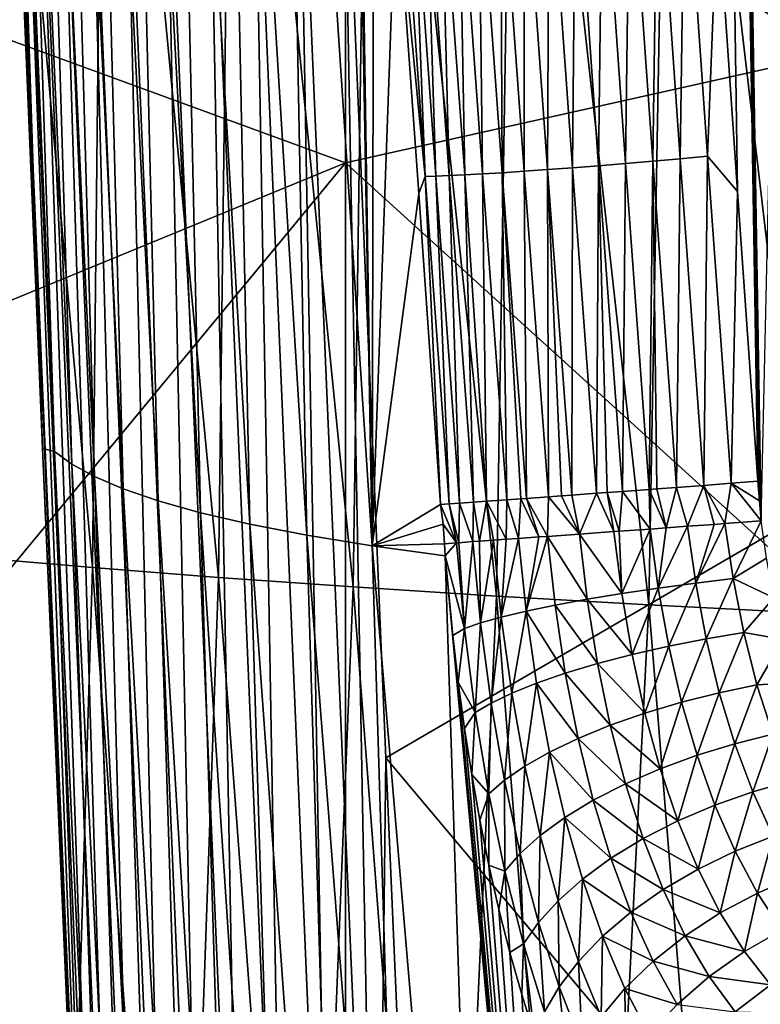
# Model space of a CAD drawing. Header units: metres. Extents: x -104 to 104, y -68 to 90.
# Tile 136 of 256: x -19.43 to -17.19, y -18.68 to -15.7. Entities that reach past the tile are written whole.
import ezdxf

# ---------------------------------------------------------------- set-up
doc = ezdxf.new("R2010")
doc.units = ezdxf.units.M
doc.layers.add('solid_FIT-BATH-153_SW0002', color=7, linetype='CONTINUOUS')

msp = doc.modelspace()

# ---------------------------------------------------------------- linework, layer by layer
at = {"layer": 'solid_FIT-BATH-153_SW0002'}
for points in [[(-17.653412, 11.060234, 0.796502), (-17.189962, -17.153959, 0.796502), (-17.18494, -17.214111, 0.796502)], [(-16.565041, 10.504413, 0.796502), (-17.653412, 11.060234, 0.796502), (-17.18494, -17.214111, 0.796502)], [(-17.653412, 11.060234, 0.796502), (-17.194935, -17.094278, 0.796502), (-17.189962, -17.153959, 0.796502)], [(-17.653412, 11.060234, 0.796502), (-17.256451, -16.218861, 0.796502), (-17.194935, -17.094278, 0.796502)], [(-17.653412, 11.060234, 0.796502), (-17.317179, -15.337701, 0.796502), (-17.256451, -16.218861, 0.796502)], [(-21.487806, -15.016661, 15.435974), (-18.440989, -16.132191, 15.406301), (-18.440989, -11.643194, 15.538368)], [(-18.440989, -11.643194, 15.538368), (-18.440989, -16.132191, 15.406301), (-14.752053, -15.30702, 15.437346)], [(-15.902599, -12.10126, 12.527242), (-15.901218, -16.522291, 12.39633), (-18.449884, -14.824064, 12.44491)], [(-19.496572, -12.856666, 10.309027), (-19.524097, -12.926329, 11.481321), (-19.357027, -16.995487, 11.352756)], [(-19.496572, -12.856666, 10.309027), (-19.357027, -16.995487, 11.352756), (-19.320799, -17.004362, 10.218962)], [(-19.452127, -12.890328, 9.207935), (-19.496572, -12.856666, 10.309027), (-19.320799, -17.004362, 10.218962)], [(-19.452127, -12.890328, 9.207935), (-19.320799, -17.004362, 10.218962), (-19.26881, -17.042706, 9.126818)], [(-19.39242, -12.92329, 8.137583), (-19.452127, -12.890328, 9.207935), (-19.26881, -17.042706, 9.126818)], [(-19.384653, -16.339708, 11.374646), (-19.357027, -16.995487, 11.352756), (-19.524097, -12.926329, 11.481321)], [(-19.524097, -12.926329, 11.481321), (-19.444784, -14.888508, 11.421427), (-19.384653, -16.339708, 11.374646)], [(-19.39242, -12.92329, 8.137583), (-19.26881, -17.042706, 9.126818), (-19.200235, -17.080528, 8.063504)], [(-19.315838, -12.955436, 7.09746), (-19.39242, -12.92329, 8.137583), (-19.200235, -17.080528, 8.063504)], [(-19.315838, -12.955436, 7.09746), (-19.200235, -17.080528, 8.063504), (-19.113415, -17.117714, 7.029099)], [(-19.221022, -12.986655, 6.08799), (-19.315838, -12.955436, 7.09746), (-19.113415, -17.117714, 7.029099)], [(-19.221022, -12.986655, 6.08799), (-19.113415, -17.117714, 7.029099), (-19.007025, -17.154146, 6.025012)], [(-19.106848, -13.016839, 5.110497), (-19.221022, -12.986655, 6.08799), (-19.007025, -17.154146, 6.025012)], [(-19.106848, -13.016839, 5.110497), (-19.007025, -17.154146, 6.025012), (-18.879818, -17.189703, 5.052954)], [(-18.972208, -13.04588, 4.166342), (-19.106848, -13.016839, 5.110497), (-18.879818, -17.189703, 5.052954)], [(-18.972208, -13.04588, 4.166342), (-18.879818, -17.189703, 5.052954), (-18.730543, -17.224266, 4.114632)], [(-18.815994, -13.073672, 3.256885), (-18.972208, -13.04588, 4.166342), (-18.730543, -17.224266, 4.114632)], [(-18.815994, -13.073672, 3.256885), (-18.730543, -17.224266, 4.114632), (-18.557951, -17.257711, 3.211757)], [(-18.637094, -13.100107, 2.383485), (-18.815994, -13.073672, 3.256885), (-18.557951, -17.257711, 3.211757)], [(-18.637094, -13.100107, 2.383485), (-18.360806, -17.289923, 2.34603), (-18.434479, -13.125895, 1.547714)], [(-18.637094, -13.100107, 2.383485), (-18.557951, -17.257711, 3.211757), (-18.360806, -17.289923, 2.34603)], [(-18.360806, -17.289923, 2.34603), (-18.420891, -13.329935, 1.546644), (-18.434479, -13.125895, 1.547714)], [(-18.360806, -17.289923, 2.34603), (-18.354774, -14.307145, 1.541286), (-18.420891, -13.329935, 1.546644)], [(-19.205854, -17.355379, -3.631011), (-19.560316, -17.324808, -3.011765), (-19.530445, -13.755271, -3.721449)], [(-19.205854, -17.355379, -3.631011), (-19.530445, -13.755271, -3.721449), (-19.168047, -13.780803, -4.324433)], [(-18.825342, -17.385048, -4.225991), (-19.205854, -17.355379, -3.631011), (-19.168047, -13.780803, -4.324433)], [(-18.825342, -17.385048, -4.225991), (-19.168047, -13.780803, -4.324433), (-18.780113, -13.805508, -4.903255)], [(-18.41848, -17.413752, -4.796078), (-18.825342, -17.385048, -4.225991), (-18.780113, -13.805508, -4.903255)], [(-18.41848, -17.413752, -4.796078), (-18.780113, -13.805508, -4.903255), (-18.366369, -13.829337, -5.457356)], [(-17.984964, -17.441423, -5.340645), (-18.41848, -17.413752, -4.796078), (-18.366369, -13.829337, -5.457356)], [(-17.984964, -17.441423, -5.340645), (-18.366369, -13.829337, -5.457356), (-17.92654, -13.852244, -5.98618)], [(-17.52449, -17.467999, -5.859066), (-17.984964, -17.441423, -5.340645), (-17.92654, -13.852244, -5.98618)], [(-17.52449, -17.467999, -5.859066), (-17.92654, -13.852244, -5.98618), (-17.46035, -13.874181, -6.489168)], [(-17.036758, -17.493408, -6.350714), (-17.52449, -17.467999, -5.859066), (-17.46035, -13.874181, -6.489168)], [(-17.036758, -17.493408, -6.350714), (-17.46035, -13.874181, -6.489168), (-16.967524, -13.895099, -6.965762)], [(-18.360806, -17.289923, 2.34603), (-18.287737, -15.27214, 1.535557), (-18.354774, -14.307145, 1.541286)], [(-18.485054, -20.347504, 12.225972), (-18.719658, -14.822794, 12.407476), (-18.583048, -14.81831, 12.435916)], [(-18.34799, -20.344234, 12.254735), (-18.583048, -14.81831, 12.435916), (-18.449884, -14.824064, 12.44491)], [(-18.34799, -20.344234, 12.254735), (-18.485054, -20.347504, 12.225972), (-18.583048, -14.81831, 12.435916)], [(-19.441717, -14.826455, 11.55674), (-19.384653, -16.339708, 11.374646), (-19.444784, -14.888508, 11.421427)], [(-19.441717, -14.826455, 11.55674), (-19.357027, -16.995487, 11.352756), (-19.384653, -16.339708, 11.374646)], [(-19.441717, -14.826455, 11.55674), (-19.205877, -20.456232, 11.229293), (-19.357027, -16.995487, 11.352756)], [(-19.205618, -20.352133, 11.367557), (-19.205877, -20.456232, 11.229293), (-19.441717, -14.826455, 11.55674)], [(-19.205618, -20.352133, 11.367557), (-19.441717, -14.826455, 11.55674), (-19.416809, -14.829409, 11.693919)], [(-19.181332, -20.353912, 11.505611), (-19.416809, -14.829409, 11.693919), (-19.370813, -14.831547, 11.831083)], [(-19.181332, -20.353912, 11.505611), (-19.205618, -20.352133, 11.367557), (-19.416809, -14.829409, 11.693919)], [(-19.135897, -20.355112, 11.643815), (-19.370813, -14.831547, 11.831083), (-19.302973, -14.832713, 11.963838)], [(-19.135897, -20.355112, 11.643815), (-19.181332, -20.353912, 11.505611), (-19.370813, -14.831547, 11.831083)], [(-19.068508, -20.355633, 11.777716), (-19.302973, -14.832713, 11.963838), (-19.214869, -14.832826, 12.087174)], [(-19.068508, -20.355633, 11.777716), (-19.135897, -20.355112, 11.643815), (-19.302973, -14.832713, 11.963838)], [(-18.980713, -20.355421, 11.902225), (-19.214869, -14.832826, 12.087174), (-19.108412, -14.831816, 12.196082)], [(-18.980713, -20.355421, 11.902225), (-19.068508, -20.355633, 11.777716), (-19.214869, -14.832826, 12.087174)], [(-18.874393, -20.354445, 12.012243), (-19.108412, -14.831816, 12.196082), (-18.987059, -14.829715, 12.287051)], [(-18.874393, -20.354445, 12.012243), (-18.980713, -20.355421, 11.902225), (-19.108412, -14.831816, 12.196082)], [(-18.752998, -20.35273, 12.104191), (-18.987059, -14.829715, 12.287051), (-18.855806, -14.826659, 12.358073)], [(-18.752998, -20.35273, 12.104191), (-18.874393, -20.354445, 12.012243), (-18.987059, -14.829715, 12.287051)], [(-18.621544, -20.35038, 12.176008), (-18.855806, -14.826659, 12.358073), (-18.719658, -14.822794, 12.407476)], [(-18.621544, -20.35038, 12.176008), (-18.752998, -20.35273, 12.104191), (-18.855806, -14.826659, 12.358073)], [(-18.485054, -20.347504, 12.225972), (-18.621544, -20.35038, 12.176008), (-18.719658, -14.822794, 12.407476)], [(-18.34799, -20.344234, 12.254735), (-18.449884, -14.824064, 12.44491), (-18.319757, -17.930799, 12.346595)], [(-15.901218, -16.522291, 12.39633), (-18.319757, -17.930799, 12.346595), (-18.449884, -14.824064, 12.44491)], [(-21.487806, -15.016661, 15.435974), (-21.398748, -17.347137, 15.361984), (-18.440989, -16.132191, 15.406301)], [(-17.66494, -15.14817, 0.853872), (-17.594925, -16.134266, 0.853495), (-17.58197, -15.140419, 0.828297)], [(-17.594925, -16.134266, 0.853495), (-17.512342, -16.127245, 0.828102), (-17.58197, -15.140419, 0.828297)], [(-17.58197, -15.140419, 0.828297), (-17.512342, -16.127245, 0.828102), (-17.49856, -15.132172, 0.810419)], [(-17.512342, -16.127245, 0.828102), (-17.429298, -16.119892, 0.81034), (-17.49856, -15.132172, 0.810419)], [(-17.49856, -15.132172, 0.810419), (-17.429298, -16.119892, 0.81034), (-17.415617, -15.123539, 0.799925)], [(-17.429298, -16.119892, 0.81034), (-17.34668, -16.112295, 0.799907), (-17.415617, -15.123539, 0.799925)], [(-17.415617, -15.123539, 0.799925), (-17.34668, -16.112295, 0.799907), (-17.317179, -15.337701, 0.796502)], [(-18.098909, -15.179497, 1.158149), (-18.0273, -16.165516, 1.155249), (-18.038748, -15.1764, 1.091947)], [(-18.038748, -15.1764, 1.091947), (-17.967216, -16.161882, 1.089607), (-17.972725, -15.172408, 1.030974)], [(-18.0273, -16.165516, 1.155249), (-17.967216, -16.161882, 1.089607), (-18.038748, -15.1764, 1.091947)], [(-17.972725, -15.172408, 1.030974), (-17.901367, -16.15757, 1.029155), (-17.90144, -15.16753, 0.976152)], [(-17.967216, -16.161882, 1.089607), (-17.901367, -16.15757, 1.029155), (-17.972725, -15.172408, 1.030974)], [(-17.90144, -15.16753, 0.976152), (-17.830339, -16.152601, 0.974796), (-17.825699, -15.161807, 0.928124)], [(-17.901367, -16.15757, 1.029155), (-17.830339, -16.152601, 0.974796), (-17.90144, -15.16753, 0.976152)], [(-17.830339, -16.152601, 0.974796), (-17.754925, -16.147013, 0.927164), (-17.825699, -15.161807, 0.928124)], [(-17.825699, -15.161807, 0.928124), (-17.754925, -16.147013, 0.927164), (-17.746523, -15.155328, 0.887248)], [(-17.754925, -16.147013, 0.927164), (-17.676119, -16.140879, 0.886616), (-17.746523, -15.155328, 0.887248)], [(-17.746523, -15.155328, 0.887248), (-17.676119, -16.140879, 0.886616), (-17.66494, -15.14817, 0.853872)], [(-17.676119, -16.140879, 0.886616), (-17.594925, -16.134266, 0.853495), (-17.66494, -15.14817, 0.853872)], [(-18.287737, -15.27214, 1.535557), (-18.200623, -16.173283, 1.451199), (-18.271448, -15.183127, 1.456424)], [(-18.271448, -15.183127, 1.456424), (-18.200623, -16.173283, 1.451199), (-18.23893, -15.183459, 1.378758)], [(-18.23893, -15.183459, 1.378758), (-18.167744, -16.172316, 1.374096), (-18.199341, -15.183002, 1.302506)], [(-18.200623, -16.173283, 1.451199), (-18.167744, -16.172316, 1.374096), (-18.23893, -15.183459, 1.378758)], [(-18.199341, -15.183002, 1.302506), (-18.127901, -16.170723, 1.298429), (-18.152622, -15.181698, 1.228648)], [(-18.167744, -16.172316, 1.374096), (-18.127901, -16.170723, 1.298429), (-18.199341, -15.183002, 1.302506)], [(-18.152622, -15.181698, 1.228648), (-18.081039, -16.168467, 1.225163), (-18.098909, -15.179497, 1.158149)], [(-18.127901, -16.170723, 1.298429), (-18.081039, -16.168467, 1.225163), (-18.152622, -15.181698, 1.228648)], [(-18.081039, -16.168467, 1.225163), (-18.0273, -16.165516, 1.155249), (-18.098909, -15.179497, 1.158149)], [(-18.360806, -17.289923, 2.34603), (-18.219757, -16.224768, 1.529385), (-18.287737, -15.27214, 1.535557)], [(-18.287737, -15.27214, 1.535557), (-18.219757, -16.224768, 1.529385), (-18.200623, -16.173283, 1.451199)], [(-18.440989, -16.132191, 15.406301), (-14.752053, -19.48464, 15.303215), (-14.752053, -15.30702, 15.437346)], [(-17.34668, -16.112295, 0.799907), (-17.256451, -16.218861, 0.796502), (-17.317179, -15.337701, 0.796502)], [(-17.594925, -16.134266, 0.853495), (-17.523245, -17.119415, 0.853156), (-17.512342, -16.127245, 0.828102)], [(-17.512342, -16.127245, 0.828102), (-17.523245, -17.119415, 0.853156), (-17.500605, -17.117733, 0.845407)], [(-17.512342, -16.127245, 0.828102), (-17.440733, -17.113253, 0.827857), (-17.429298, -16.119892, 0.81034)], [(-17.512342, -16.127245, 0.828102), (-17.500605, -17.117733, 0.845407), (-17.440733, -17.113253, 0.827857)], [(-17.429298, -16.119892, 0.81034), (-17.440733, -17.113253, 0.827857), (-17.358164, -17.106989, 0.81025)], [(-17.429298, -16.119892, 0.81034), (-17.358164, -17.106989, 0.81025), (-17.34668, -16.112295, 0.799907)], [(-17.34668, -16.112295, 0.799907), (-17.358164, -17.106989, 0.81025), (-17.275816, -17.100636, 0.799882)], [(-17.34668, -16.112295, 0.799907), (-17.275816, -17.100636, 0.799882), (-17.256451, -16.218861, 0.796502)], [(-21.398748, -17.347137, 15.361984), (-21.309797, -19.602661, 15.285556), (-18.440989, -16.132191, 15.406301)], [(-21.309797, -19.602661, 15.285556), (-18.440989, -20.485737, 15.260848), (-18.440989, -16.132191, 15.406301)], [(-18.440989, -16.132191, 15.406301), (-18.440989, -20.485737, 15.260848), (-14.752053, -19.48464, 15.303215)], [(-17.967216, -16.161882, 1.089607), (-17.893808, -17.146229, 1.087144), (-17.901367, -16.15757, 1.029155)], [(-17.901367, -16.15757, 1.029155), (-17.828169, -17.141556, 1.027255), (-17.830339, -16.152601, 0.974796)], [(-17.901367, -16.15757, 1.029155), (-17.893808, -17.146229, 1.087144), (-17.828169, -17.141556, 1.027255)], [(-17.830339, -16.152601, 0.974796), (-17.757395, -17.136488, 0.973367), (-17.754925, -16.147013, 0.927164)], [(-17.830339, -16.152601, 0.974796), (-17.828169, -17.141556, 1.027255), (-17.788326, -17.138708, 0.995683)], [(-17.830339, -16.152601, 0.974796), (-17.788326, -17.138708, 0.995683), (-17.757395, -17.136488, 0.973367)], [(-17.754925, -16.147013, 0.927164), (-17.757395, -17.136488, 0.973367), (-17.682373, -17.131073, 0.926186)], [(-17.754925, -16.147013, 0.927164), (-17.682373, -17.131073, 0.926186), (-17.676119, -16.140879, 0.886616)], [(-17.676119, -16.140879, 0.886616), (-17.682373, -17.131073, 0.926186), (-17.650282, -17.128742, 0.908685)], [(-17.676119, -16.140879, 0.886616), (-17.604216, -17.12538, 0.886101), (-17.594925, -16.134266, 0.853495)], [(-17.676119, -16.140879, 0.886616), (-17.650282, -17.128742, 0.908685), (-17.604216, -17.12538, 0.886101)], [(-17.594925, -16.134266, 0.853495), (-17.604216, -17.12538, 0.886101), (-17.523245, -17.119415, 0.853156)], [(-18.219757, -16.224768, 1.529385), (-18.153954, -17.165112, 1.521783), (-18.200623, -16.173283, 1.451199)], [(-18.200623, -16.173283, 1.451199), (-18.127823, -17.163067, 1.44569), (-18.167744, -16.172316, 1.374096)], [(-18.200623, -16.173283, 1.451199), (-18.153954, -17.165112, 1.521783), (-18.127823, -17.163067, 1.44569)], [(-18.167744, -16.172316, 1.374096), (-18.096998, -17.160761, 1.374176), (-18.127901, -16.170723, 1.298429)], [(-18.167744, -16.172316, 1.374096), (-18.127823, -17.163067, 1.44569), (-18.096998, -17.160761, 1.374176)], [(-18.127901, -16.170723, 1.298429), (-18.054543, -17.157669, 1.294159), (-18.081039, -16.168467, 1.225163)], [(-18.127901, -16.170723, 1.298429), (-18.096998, -17.160761, 1.374176), (-18.054543, -17.157669, 1.294159)], [(-18.081039, -16.168467, 1.225163), (-18.015421, -17.154867, 1.232762), (-18.0273, -16.165516, 1.155249)], [(-18.081039, -16.168467, 1.225163), (-18.054543, -17.157669, 1.294159), (-18.015421, -17.154867, 1.232762)], [(-18.0273, -16.165516, 1.155249), (-17.953558, -17.150469, 1.151913), (-17.967216, -16.161882, 1.089607)], [(-18.0273, -16.165516, 1.155249), (-18.015421, -17.154867, 1.232762), (-17.953558, -17.150469, 1.151913)], [(-17.967216, -16.161882, 1.089607), (-17.953558, -17.150469, 1.151913), (-17.910992, -17.147449, 1.104658)], [(-17.967216, -16.161882, 1.089607), (-17.910992, -17.147449, 1.104658), (-17.893808, -17.146229, 1.087144)], [(-17.275816, -17.100636, 0.799882), (-17.194935, -17.094278, 0.796502), (-17.256451, -16.218861, 0.796502)], [(-18.360806, -17.289923, 2.34603), (-18.153954, -17.165112, 1.521783), (-18.219757, -16.224768, 1.529385)], [(-15.901218, -16.522291, 12.39633), (-15.899659, -20.810123, 12.252471), (-18.319757, -17.930799, 12.346595)], [(-19.173225, -21.174778, 11.202027), (-19.320799, -17.004362, 10.218962), (-19.357027, -16.995487, 11.352756)], [(-19.205877, -20.456232, 11.229293), (-19.173225, -21.174778, 11.202027), (-19.357027, -16.995487, 11.352756)], [(-19.1287, -21.129728, 10.039093), (-19.26881, -17.042706, 9.126818), (-19.320799, -17.004362, 10.218962)], [(-19.173225, -21.174778, 11.202027), (-19.1287, -21.129728, 10.039093), (-19.320799, -17.004362, 10.218962)], [(-19.064867, -21.169905, 8.942404), (-19.200235, -17.080528, 8.063504), (-19.26881, -17.042706, 9.126818)], [(-19.1287, -21.129728, 10.039093), (-19.064867, -21.169905, 8.942404), (-19.26881, -17.042706, 9.126818)], [(-18.982313, -21.209673, 7.873005), (-19.113415, -17.117714, 7.029099), (-19.200235, -17.080528, 8.063504)], [(-19.064867, -21.169905, 8.942404), (-18.982313, -21.209673, 7.873005), (-19.200235, -17.080528, 8.063504)], [(-17.358164, -17.106989, 0.81025), (-17.440733, -17.113253, 0.827857), (-17.407024, -17.230677, 0.821758)], [(-17.358164, -17.106989, 0.81025), (-17.407024, -17.230677, 0.821758), (-17.327394, -17.224802, 0.80687)], [(-17.275816, -17.100636, 0.799882), (-17.358164, -17.106989, 0.81025), (-17.294409, -17.222349, 0.802631)], [(-17.358164, -17.106989, 0.81025), (-17.327394, -17.224802, 0.80687), (-17.294409, -17.222349, 0.802631)], [(-17.275816, -17.100636, 0.799882), (-17.294409, -17.222349, 0.802631), (-17.18494, -17.214111, 0.796502)], [(-17.275816, -17.100636, 0.799882), (-17.189962, -17.153959, 0.796502), (-17.194935, -17.094278, 0.796502)], [(-17.275816, -17.100636, 0.799882), (-17.18494, -17.214111, 0.796502), (-17.189962, -17.153959, 0.796502)], [(-18.879385, -21.248913, 6.832356), (-19.007025, -17.154146, 6.025012), (-19.113415, -17.117714, 7.029099)], [(-18.982313, -21.209673, 7.873005), (-18.879385, -21.248913, 6.832356), (-19.113415, -17.117714, 7.029099)], [(-17.828169, -17.141556, 1.027255), (-17.893808, -17.146229, 1.087144), (-17.831081, -17.261126, 1.03565)], [(-17.828169, -17.141556, 1.027255), (-17.831081, -17.261126, 1.03565), (-17.734428, -17.254272, 0.96258)], [(-17.788326, -17.138708, 0.995683), (-17.828169, -17.141556, 1.027255), (-17.734428, -17.254272, 0.96258)], [(-17.757395, -17.136488, 0.973367), (-17.788326, -17.138708, 0.995683), (-17.734428, -17.254272, 0.96258)], [(-17.682373, -17.131073, 0.926186), (-17.757395, -17.136488, 0.973367), (-17.734428, -17.254272, 0.96258)], [(-17.682373, -17.131073, 0.926186), (-17.734428, -17.254272, 0.96258), (-17.630072, -17.246826, 0.902008)], [(-17.650282, -17.128742, 0.908685), (-17.682373, -17.131073, 0.926186), (-17.630072, -17.246826, 0.902008)], [(-17.604216, -17.12538, 0.886101), (-17.650282, -17.128742, 0.908685), (-17.614058, -17.245678, 0.894148)], [(-17.650282, -17.128742, 0.908685), (-17.630072, -17.246826, 0.902008), (-17.614058, -17.245678, 0.894148)], [(-17.604216, -17.12538, 0.886101), (-17.614058, -17.245678, 0.894148), (-17.520344, -17.23893, 0.854951)], [(-17.523245, -17.119415, 0.853156), (-17.604216, -17.12538, 0.886101), (-17.520344, -17.23893, 0.854951)], [(-17.500605, -17.117733, 0.845407), (-17.523245, -17.119415, 0.853156), (-17.472488, -17.235458, 0.839129)], [(-17.523245, -17.119415, 0.853156), (-17.520344, -17.23893, 0.854951), (-17.472488, -17.235458, 0.839129)], [(-17.440733, -17.113253, 0.827857), (-17.500605, -17.117733, 0.845407), (-17.472488, -17.235458, 0.839129)], [(-17.440733, -17.113253, 0.827857), (-17.472488, -17.235458, 0.839129), (-17.407024, -17.230677, 0.821758)], [(-18.754601, -21.287493, 5.822635), (-18.879818, -17.189703, 5.052954), (-19.007025, -17.154146, 6.025012)], [(-18.879385, -21.248913, 6.832356), (-18.754601, -21.287493, 5.822635), (-19.007025, -17.154146, 6.025012)], [(-18.360806, -17.289923, 2.34603), (-18.146301, -17.224247, 1.521918), (-18.153954, -17.165112, 1.521783)], [(-18.127823, -17.163067, 1.44569), (-18.153954, -17.165112, 1.521783), (-18.105862, -17.280809, 1.416068)], [(-18.153954, -17.165112, 1.521783), (-18.146301, -17.224247, 1.521918), (-18.105862, -17.280809, 1.416068)], [(-18.096998, -17.160761, 1.374176), (-18.127823, -17.163067, 1.44569), (-18.098459, -17.280252, 1.398506)], [(-18.127823, -17.163067, 1.44569), (-18.105862, -17.280809, 1.416068), (-18.098459, -17.280252, 1.398506)], [(-18.096998, -17.160761, 1.374176), (-18.098459, -17.280252, 1.398506), (-18.056202, -17.277145, 1.312307)], [(-18.054543, -17.157669, 1.294159), (-18.096998, -17.160761, 1.374176), (-18.056202, -17.277145, 1.312307)], [(-18.054543, -17.157669, 1.294159), (-18.056202, -17.277145, 1.312307), (-18.036016, -17.275684, 1.277329)], [(-18.015421, -17.154867, 1.232762), (-18.054543, -17.157669, 1.294159), (-18.036016, -17.275684, 1.277329)], [(-18.015421, -17.154867, 1.232762), (-18.036016, -17.275684, 1.277329), (-17.993416, -17.272629, 1.212668)], [(-17.953558, -17.150469, 1.151913), (-18.015421, -17.154867, 1.232762), (-17.956095, -17.26997, 1.165843)], [(-18.015421, -17.154867, 1.232762), (-17.993416, -17.272629, 1.212668), (-17.956095, -17.26997, 1.165843)], [(-17.953558, -17.150469, 1.151913), (-17.956095, -17.26997, 1.165843), (-17.918154, -17.267284, 1.119877)], [(-17.910992, -17.147449, 1.104658), (-17.953558, -17.150469, 1.151913), (-17.918154, -17.267284, 1.119877)], [(-17.910992, -17.147449, 1.104658), (-17.918154, -17.267284, 1.119877), (-17.856552, -17.262928, 1.058226)], [(-17.893808, -17.146229, 1.087144), (-17.910992, -17.147449, 1.104658), (-17.856552, -17.262928, 1.058226)], [(-17.893808, -17.146229, 1.087144), (-17.856552, -17.262928, 1.058226), (-17.831081, -17.261126, 1.03565)], [(-18.606478, -21.325279, 4.846029), (-18.730543, -17.224266, 4.114632), (-18.879818, -17.189703, 5.052954)], [(-18.754601, -21.287493, 5.822635), (-18.606478, -21.325279, 4.846029), (-18.879818, -17.189703, 5.052954)], [(-18.433535, -21.362143, 3.904726), (-18.557951, -17.257711, 3.211757), (-18.730543, -17.224266, 4.114632)], [(-18.606478, -21.325279, 4.846029), (-18.433535, -21.362143, 3.904726), (-18.730543, -17.224266, 4.114632)], [(-18.360806, -17.289923, 2.34603), (-18.142288, -17.283649, 1.520992), (-18.146301, -17.224247, 1.521918)], [(-18.146301, -17.224247, 1.521918), (-18.142288, -17.283649, 1.520992), (-18.105862, -17.280809, 1.416068)], [(-17.495687, -17.417471, 0.842253), (-17.407024, -17.230677, 0.821758), (-17.472488, -17.235458, 0.839129)], [(-17.382675, -17.402229, 0.810461), (-17.407024, -17.230677, 0.821758), (-17.495687, -17.417471, 0.842253)], [(-17.382675, -17.402229, 0.810461), (-17.327394, -17.224802, 0.80687), (-17.407024, -17.230677, 0.821758)], [(-17.382675, -17.402229, 0.810461), (-17.294409, -17.222349, 0.802631), (-17.327394, -17.224802, 0.80687)], [(-17.269402, -17.388411, 0.792526), (-17.294409, -17.222349, 0.802631), (-17.382675, -17.402229, 0.810461)], [(-17.269402, -17.388411, 0.792526), (-17.18494, -17.214111, 0.796502), (-17.294409, -17.222349, 0.802631)], [(-17.168554, -17.326817, 0.792262), (-17.18494, -17.214111, 0.796502), (-17.269402, -17.388411, 0.792526)], [(-18.234291, -21.397947, 3.000912), (-18.360806, -17.289923, 2.34603), (-18.557951, -17.257711, 3.211757)], [(-18.433535, -21.362143, 3.904726), (-18.234291, -21.397947, 3.000912), (-18.557951, -17.257711, 3.211757)], [(-17.710934, -17.451328, 0.948051), (-17.734428, -17.254272, 0.96258), (-17.831081, -17.261126, 1.03565)], [(-17.605997, -17.433939, 0.888276), (-17.630072, -17.246826, 0.902008), (-17.734428, -17.254272, 0.96258)], [(-17.605997, -17.433939, 0.888276), (-17.734428, -17.254272, 0.96258), (-17.710934, -17.451328, 0.948051)], [(-17.605997, -17.433939, 0.888276), (-17.614058, -17.245678, 0.894148), (-17.630072, -17.246826, 0.902008)], [(-17.605997, -17.433939, 0.888276), (-17.520344, -17.23893, 0.854951), (-17.614058, -17.245678, 0.894148)], [(-17.495687, -17.417471, 0.842253), (-17.520344, -17.23893, 0.854951), (-17.605997, -17.433939, 0.888276)], [(-17.495687, -17.417471, 0.842253), (-17.472488, -17.235458, 0.839129), (-17.520344, -17.23893, 0.854951)], [(-18.360806, -17.289923, 2.34603), (-18.139502, -17.320393, 1.520499), (-18.142288, -17.283649, 1.520992)], [(-18.007784, -21.432602, 2.136478), (-18.139502, -17.320393, 1.520499), (-18.360806, -17.289923, 2.34603)], [(-18.234291, -21.397947, 3.000912), (-18.007784, -21.432602, 2.136478), (-18.360806, -17.289923, 2.34603)], [(-18.139502, -17.320393, 1.520499), (-18.105862, -17.280809, 1.416068), (-18.142288, -17.283649, 1.520992)], [(-18.081879, -17.539143, 1.399101), (-18.105862, -17.280809, 1.416068), (-18.139502, -17.320393, 1.520499)], [(-18.081879, -17.539143, 1.399101), (-18.098459, -17.280252, 1.398506), (-18.105862, -17.280809, 1.416068)], [(-18.081879, -17.539143, 1.399101), (-18.056202, -17.277145, 1.312307), (-18.098459, -17.280252, 1.398506)], [(-18.03277, -17.522663, 1.295807), (-18.056202, -17.277145, 1.312307), (-18.081879, -17.539143, 1.399101)], [(-18.03277, -17.522663, 1.295807), (-18.036016, -17.275684, 1.277329), (-18.056202, -17.277145, 1.312307)], [(-18.03277, -17.522663, 1.295807), (-17.993416, -17.272629, 1.212668), (-18.036016, -17.275684, 1.277329)], [(-17.970388, -17.50532, 1.196655), (-17.993416, -17.272629, 1.212668), (-18.03277, -17.522663, 1.295807)], [(-17.970388, -17.50532, 1.196655), (-17.956095, -17.26997, 1.165843), (-17.993416, -17.272629, 1.212668)], [(-17.970388, -17.50532, 1.196655), (-17.918154, -17.267284, 1.119877), (-17.956095, -17.26997, 1.165843)], [(-17.895061, -17.487398, 1.104085), (-17.918154, -17.267284, 1.119877), (-17.970388, -17.50532, 1.196655)], [(-17.895061, -17.487398, 1.104085), (-17.856552, -17.262928, 1.058226), (-17.918154, -17.267284, 1.119877)], [(-17.895061, -17.487398, 1.104085), (-17.831081, -17.261126, 1.03565), (-17.856552, -17.262928, 1.058226)], [(-17.808002, -17.469275, 1.020521), (-17.831081, -17.261126, 1.03565), (-17.895061, -17.487398, 1.104085)], [(-17.710934, -17.451328, 0.948051), (-17.831081, -17.261126, 1.03565), (-17.808002, -17.469275, 1.020521)], [(-18.007784, -21.432602, 2.136478), (-17.754038, -21.466087, 1.312738), (-18.139502, -17.320393, 1.520499)], [(-18.117041, -17.561218, 1.503185), (-18.139502, -17.320393, 1.520499), (-17.754038, -21.466087, 1.312738)], [(-18.081879, -17.539143, 1.399101), (-18.139502, -17.320393, 1.520499), (-18.117041, -17.561218, 1.503185)], [(-19.310501, -20.862366, -2.792498), (-19.646652, -20.828972, -2.158366), (-19.560316, -17.324808, -3.011765)], [(-19.310501, -20.862366, -2.792498), (-19.560316, -17.324808, -3.011765), (-19.205854, -17.355379, -3.631011)], [(-17.146593, -17.446564, 0.778381), (-17.168554, -17.326817, 0.792262), (-17.269402, -17.388411, 0.792526)], [(-18.948601, -20.894882, -3.40311), (-19.310501, -20.862366, -2.792498), (-19.205854, -17.355379, -3.631011)], [(-18.948601, -20.894882, -3.40311), (-19.205854, -17.355379, -3.631011), (-18.825342, -17.385048, -4.225991)], [(-18.560604, -20.926445, -3.989508), (-18.948601, -20.894882, -3.40311), (-18.825342, -17.385048, -4.225991)], [(-18.560604, -20.926445, -3.989508), (-18.825342, -17.385048, -4.225991), (-18.41848, -17.413752, -4.796078)], [(-17.382675, -17.402229, 0.810461), (-17.495687, -17.417471, 0.842253), (-17.464323, -17.593287, 0.809932)], [(-17.351015, -17.571125, 0.780296), (-17.382675, -17.402229, 0.810461), (-17.464323, -17.593287, 0.809932)], [(-17.269402, -17.388411, 0.792526), (-17.382675, -17.402229, 0.810461), (-17.351015, -17.571125, 0.780296)], [(-17.237425, -17.552002, 0.764437), (-17.269402, -17.388411, 0.792526), (-17.351015, -17.571125, 0.780296)], [(-17.146593, -17.446564, 0.778381), (-17.269402, -17.388411, 0.792526), (-17.237425, -17.552002, 0.764437)], [(-18.146191, -20.956978, -4.551006), (-18.560604, -20.926445, -3.989508), (-18.41848, -17.413752, -4.796078)], [(-18.146191, -20.956978, -4.551006), (-18.41848, -17.413752, -4.796078), (-17.984964, -17.441423, -5.340645)], [(-17.574871, -17.618235, 0.853771), (-17.605997, -17.433939, 0.888276), (-17.710934, -17.451328, 0.948051)], [(-17.495687, -17.417471, 0.842253), (-17.605997, -17.433939, 0.888276), (-17.574871, -17.618235, 0.853771)], [(-17.464323, -17.593287, 0.809932), (-17.495687, -17.417471, 0.842253), (-17.574871, -17.618235, 0.853771)], [(-17.70504, -20.986406, -5.086919), (-18.146191, -20.956978, -4.551006), (-17.984964, -17.441423, -5.340645)], [(-17.70504, -20.986406, -5.086919), (-17.984964, -17.441423, -5.340645), (-17.52449, -17.467999, -5.859066)], [(-17.679943, -17.645493, 0.911388), (-17.710934, -17.451328, 0.948051), (-17.808002, -17.469275, 1.020521)], [(-17.574871, -17.618235, 0.853771), (-17.710934, -17.451328, 0.948051), (-17.679943, -17.645493, 0.911388)], [(-17.236834, -21.014652, -5.596563), (-17.70504, -20.986406, -5.086919), (-17.52449, -17.467999, -5.859066)], [(-17.236834, -21.014652, -5.596563), (-17.52449, -17.467999, -5.859066), (-17.036758, -17.493408, -6.350714)], [(-17.118792, -17.572454, 0.75307), (-17.146593, -17.446564, 0.778381), (-17.237425, -17.552002, 0.764437)], [(-17.895061, -17.487398, 1.104085), (-17.970388, -17.50532, 1.196655), (-17.938875, -17.734882, 1.154043)], [(-17.863897, -17.704498, 1.063342), (-17.895061, -17.487398, 1.104085), (-17.938875, -17.734882, 1.154043)], [(-17.777008, -17.674467, 0.981767), (-17.808002, -17.469275, 1.020521), (-17.895061, -17.487398, 1.104085)], [(-17.777008, -17.674467, 0.981767), (-17.895061, -17.487398, 1.104085), (-17.863897, -17.704498, 1.063342)], [(-17.679943, -17.645493, 0.911388), (-17.808002, -17.469275, 1.020521), (-17.777008, -17.674467, 0.981767)], [(-16.741249, -21.041637, -6.079252), (-17.236834, -21.014652, -5.596563), (-17.036758, -17.493408, -6.350714)], [(-18.03277, -17.522663, 1.295807), (-18.081879, -17.539143, 1.399101), (-18.049162, -17.793982, 1.353147)], [(-18.000732, -17.764906, 1.251457), (-18.03277, -17.522663, 1.295807), (-18.049162, -17.793982, 1.353147)], [(-17.970388, -17.50532, 1.196655), (-18.03277, -17.522663, 1.295807), (-18.000732, -17.764906, 1.251457)], [(-17.938875, -17.734882, 1.154043), (-17.970388, -17.50532, 1.196655), (-18.000732, -17.764906, 1.251457)], [(-18.081879, -17.539143, 1.399101), (-18.117041, -17.561218, 1.503185), (-18.10047, -17.70159, 1.481755)], [(-18.049162, -17.793982, 1.353147), (-18.081879, -17.539143, 1.399101), (-18.10047, -17.70159, 1.481755)], [(-17.237425, -17.552002, 0.764437), (-17.351015, -17.571125, 0.780296), (-17.311499, -17.733725, 0.731935)], [(-17.197525, -17.70969, 0.71902), (-17.237425, -17.552002, 0.764437), (-17.311499, -17.733725, 0.731935)], [(-17.118792, -17.572454, 0.75307), (-17.237425, -17.552002, 0.764437), (-17.197525, -17.70969, 0.71902)], [(-18.10047, -17.70159, 1.481755), (-18.117041, -17.561218, 1.503185), (-17.754038, -21.466087, 1.312738)], [(-17.351015, -17.571125, 0.780296), (-17.464323, -17.593287, 0.809932), (-17.425169, -17.762403, 0.758431)], [(-17.311499, -17.733725, 0.731935), (-17.351015, -17.571125, 0.780296), (-17.425169, -17.762403, 0.758431)], [(-17.0835, -17.703829, 0.714309), (-17.118792, -17.572454, 0.75307), (-17.197525, -17.70969, 0.71902)], [(-17.464323, -17.593287, 0.809932), (-17.574871, -17.618235, 0.853771), (-17.536013, -17.795429, 0.799001)], [(-17.425169, -17.762403, 0.758431), (-17.464323, -17.593287, 0.809932), (-17.536013, -17.795429, 0.799001)], [(-17.641253, -17.832169, 0.853288), (-17.679943, -17.645493, 0.911388), (-17.777008, -17.674467, 0.981767)], [(-17.536013, -17.795429, 0.799001), (-17.574871, -17.618235, 0.853771), (-17.679943, -17.645493, 0.911388)], [(-17.536013, -17.795429, 0.799001), (-17.679943, -17.645493, 0.911388), (-17.641253, -17.832169, 0.853288)], [(-17.738314, -17.871807, 0.920345), (-17.777008, -17.674467, 0.981767), (-17.863897, -17.704498, 1.063342)], [(-17.641253, -17.832169, 0.853288), (-17.777008, -17.674467, 0.981767), (-17.738314, -17.871807, 0.920345)], [(-18.081312, -17.841753, 1.451634), (-18.10047, -17.70159, 1.481755), (-17.754038, -21.466087, 1.312738)], [(-18.049162, -17.793982, 1.353147), (-18.10047, -17.70159, 1.481755), (-18.081312, -17.841753, 1.451634)], [(-17.863897, -17.704498, 1.063342), (-17.938875, -17.734882, 1.154043), (-17.899534, -17.955944, 1.086197)], [(-17.824991, -17.913406, 0.998657), (-17.863897, -17.704498, 1.063342), (-17.899534, -17.955944, 1.086197)], [(-17.738314, -17.871807, 0.920345), (-17.863897, -17.704498, 1.063342), (-17.824991, -17.913406, 0.998657)], [(-17.0835, -17.703829, 0.714309), (-17.197525, -17.70969, 0.71902), (-17.15007, -17.859468, 0.657721)], [(-17.938875, -17.734882, 1.154043), (-18.000732, -17.764906, 1.251457), (-17.960732, -17.998371, 1.180583)], [(-17.899534, -17.955944, 1.086197), (-17.938875, -17.734882, 1.154043), (-17.960732, -17.998371, 1.180583)], [(-17.311499, -17.733725, 0.731935), (-17.425169, -17.762403, 0.758431), (-17.378563, -17.922781, 0.689388)], [(-17.264471, -17.88805, 0.666912), (-17.311499, -17.733725, 0.731935), (-17.378563, -17.922781, 0.689388)], [(-17.197525, -17.70969, 0.71902), (-17.311499, -17.733725, 0.731935), (-17.264471, -17.88805, 0.666912)], [(-17.15007, -17.859468, 0.657721), (-17.197525, -17.70969, 0.71902), (-17.264471, -17.88805, 0.666912)], [(-18.000732, -17.764906, 1.251457), (-18.049162, -17.793982, 1.353147), (-18.00831, -18.039799, 1.279396)], [(-17.960732, -17.998371, 1.180583), (-18.000732, -17.764906, 1.251457), (-18.00831, -18.039799, 1.279396)], [(-17.425169, -17.762403, 0.758431), (-17.536013, -17.795429, 0.799001), (-17.489758, -17.96335, 0.725716)], [(-17.378563, -17.922781, 0.689388), (-17.425169, -17.762403, 0.758431), (-17.489758, -17.96335, 0.725716)], [(-18.049162, -17.793982, 1.353147), (-18.081312, -17.841753, 1.451634), (-18.059523, -17.980957, 1.412855)], [(-18.00831, -18.039799, 1.279396), (-18.049162, -17.793982, 1.353147), (-18.059523, -17.980957, 1.412855)], [(-17.489758, -17.96335, 0.725716), (-17.536013, -17.795429, 0.799001), (-17.641253, -17.832169, 0.853288)], [(-18.059523, -17.980957, 1.412855), (-18.081312, -17.841753, 1.451634), (-17.754038, -21.466087, 1.312738)], [(-17.595213, -18.008997, 0.775624), (-17.641253, -17.832169, 0.853288), (-17.738314, -17.871807, 0.920345)], [(-17.489758, -17.96335, 0.725716), (-17.641253, -17.832169, 0.853288), (-17.595213, -18.008997, 0.775624)], [(-17.692284, -18.058718, 0.838241), (-17.738314, -17.871807, 0.920345), (-17.824991, -17.913406, 0.998657)], [(-17.595213, -18.008997, 0.775624), (-17.738314, -17.871807, 0.920345), (-17.692284, -18.058718, 0.838241)], [(-17.15007, -17.859468, 0.657721), (-17.264471, -17.88805, 0.666912), (-17.21015, -18.032888, 0.586568)], [(-17.095284, -18.000193, 0.581845), (-17.15007, -17.859468, 0.657721), (-17.21015, -18.032888, 0.586568)], [(-17.824991, -17.913406, 0.998657), (-17.899534, -17.955944, 1.086197), (-17.852745, -18.165516, 0.995299)], [(-17.778721, -18.111328, 0.912122), (-17.824991, -17.913406, 0.998657), (-17.852745, -18.165516, 0.995299)], [(-17.692284, -18.058718, 0.838241), (-17.824991, -17.913406, 0.998657), (-17.778721, -18.111328, 0.912122)], [(-17.264471, -17.88805, 0.666912), (-17.378563, -17.922781, 0.689388), (-17.324707, -18.073185, 0.604173)], [(-17.21015, -18.032888, 0.586568), (-17.264471, -17.88805, 0.666912), (-17.324707, -18.073185, 0.604173)], [(-18.214149, -20.348854, 12.263866), (-18.34799, -20.344234, 12.254735), (-18.319757, -17.930799, 12.346595)], [(-15.899659, -20.810123, 12.252471), (-18.214149, -20.348854, 12.263866), (-18.319757, -17.930799, 12.346595)], [(-17.378563, -17.922781, 0.689388), (-17.489758, -17.96335, 0.725716), (-17.4363, -18.12077, 0.635314)], [(-17.324707, -18.073185, 0.604173), (-17.378563, -17.922781, 0.689388), (-17.4363, -18.12077, 0.635314)], [(-17.899534, -17.955944, 1.086197), (-17.960732, -17.998371, 1.180583), (-17.913147, -18.219915, 1.085436)], [(-17.852745, -18.165516, 0.995299), (-17.899534, -17.955944, 1.086197), (-17.913147, -18.219915, 1.085436)], [(-17.4363, -18.12077, 0.635314), (-17.489758, -17.96335, 0.725716), (-17.595213, -18.008997, 0.775624)], [(-18.035013, -18.118872, 1.365377), (-18.059523, -17.980957, 1.412855), (-17.754038, -21.466087, 1.312738)], [(-18.00831, -18.039799, 1.279396), (-18.059523, -17.980957, 1.412855), (-18.035013, -18.118872, 1.365377)], [(-17.960732, -17.998371, 1.180583), (-18.00831, -18.039799, 1.279396), (-17.959682, -18.273354, 1.180147)], [(-17.913147, -18.219915, 1.085436), (-17.960732, -17.998371, 1.180583), (-17.959682, -18.273354, 1.180147)], [(-17.095284, -18.000193, 0.581845), (-17.21015, -18.032888, 0.586568), (-17.148649, -18.167171, 0.492061)], [(-17.541992, -18.174778, 0.679819), (-17.595213, -18.008997, 0.775624), (-17.692284, -18.058718, 0.838241)], [(-17.4363, -18.12077, 0.635314), (-17.595213, -18.008997, 0.775624), (-17.541992, -18.174778, 0.679819)], [(-17.21015, -18.032888, 0.586568), (-17.324707, -18.073185, 0.604173), (-17.263664, -18.21261, 0.503891)], [(-17.148649, -18.167171, 0.492061), (-17.21015, -18.032888, 0.586568), (-17.263664, -18.21261, 0.503891)], [(-18.00831, -18.039799, 1.279396), (-18.035013, -18.118872, 1.365377), (-18.007681, -18.255091, 1.309105)], [(-17.959682, -18.273354, 1.180147), (-18.00831, -18.039799, 1.279396), (-18.007681, -18.255091, 1.309105)], [(-17.639067, -18.234024, 0.73692), (-17.692284, -18.058718, 0.838241), (-17.778721, -18.111328, 0.912122)], [(-17.541992, -18.174778, 0.679819), (-17.692284, -18.058718, 0.838241), (-17.639067, -18.234024, 0.73692)], [(-17.324707, -18.073185, 0.604173), (-17.4363, -18.12077, 0.635314), (-17.375641, -18.266783, 0.52885)], [(-17.263664, -18.21261, 0.503891), (-17.324707, -18.073185, 0.604173), (-17.375641, -18.266783, 0.52885)], [(-18.007681, -18.255091, 1.309105), (-18.035013, -18.118872, 1.365377), (-17.754038, -21.466087, 1.312738)], [(-17.778721, -18.111328, 0.912122), (-17.852745, -18.165516, 0.995299), (-17.798624, -18.362391, 0.882953)], [(-17.725214, -18.297094, 0.80526), (-17.778721, -18.111328, 0.912122), (-17.798624, -18.362391, 0.882953)], [(-17.639067, -18.234024, 0.73692), (-17.778721, -18.111328, 0.912122), (-17.725214, -18.297094, 0.80526)], [(-17.375641, -18.266783, 0.52885), (-17.4363, -18.12077, 0.635314), (-17.541992, -18.174778, 0.679819)], [(-17.852745, -18.165516, 0.995299), (-17.913147, -18.219915, 1.085436), (-17.858089, -18.42824, 0.967728)], [(-17.798624, -18.362391, 0.882953), (-17.852745, -18.165516, 0.995299), (-17.858089, -18.42824, 0.967728)], [(-17.481548, -18.328705, 0.566904), (-17.541992, -18.174778, 0.679819), (-17.639067, -18.234024, 0.73692)], [(-17.375641, -18.266783, 0.52885), (-17.541992, -18.174778, 0.679819), (-17.481548, -18.328705, 0.566904)], [(-17.148649, -18.167171, 0.492061), (-17.263664, -18.21261, 0.503891), (-17.195915, -18.339159, 0.390477)], [(-17.080372, -18.289261, 0.385125), (-17.148649, -18.167171, 0.492061), (-17.195915, -18.339159, 0.390477)], [(-17.263664, -18.21261, 0.503891), (-17.375641, -18.266783, 0.52885), (-17.308331, -18.399269, 0.408443)], [(-17.195915, -18.339159, 0.390477), (-17.263664, -18.21261, 0.503891), (-17.308331, -18.399269, 0.408443)], [(-17.913147, -18.219915, 1.085436), (-17.959682, -18.273354, 1.180147), (-17.903395, -18.493195, 1.05725)], [(-17.858089, -18.42824, 0.967728), (-17.913147, -18.219915, 1.085436), (-17.903395, -18.493195, 1.05725)], [(-17.578585, -18.397003, 0.617417), (-17.639067, -18.234024, 0.73692), (-17.725214, -18.297094, 0.80526)], [(-17.481548, -18.328705, 0.566904), (-17.639067, -18.234024, 0.73692), (-17.578585, -18.397003, 0.617417)], [(-17.977512, -18.388844, 1.2442), (-18.007681, -18.255091, 1.309105), (-17.754038, -21.466087, 1.312738)], [(-17.959682, -18.273354, 1.180147), (-18.007681, -18.255091, 1.309105), (-17.977512, -18.388844, 1.2442)], [(-17.308331, -18.399269, 0.408443), (-17.375641, -18.266783, 0.52885), (-17.481548, -18.328705, 0.566904)], [(-17.959682, -18.273354, 1.180147), (-17.977512, -18.388844, 1.2442), (-17.944548, -18.519321, 1.170989)], [(-17.903395, -18.493195, 1.05725), (-17.959682, -18.273354, 1.180147), (-17.944548, -18.519321, 1.170989)], [(-17.725214, -18.297094, 0.80526), (-17.798624, -18.362391, 0.882953), (-17.737085, -18.545824, 0.750345)], [(-17.664377, -18.470007, 0.679156), (-17.725214, -18.297094, 0.80526), (-17.737085, -18.545824, 0.750345)], [(-17.578585, -18.397003, 0.617417), (-17.725214, -18.297094, 0.80526), (-17.664377, -18.470007, 0.679156)], [(-17.080372, -18.289261, 0.385125), (-17.195915, -18.339159, 0.390477), (-17.122221, -18.450983, 0.2665)], [(-17.414476, -18.468485, 0.43915), (-17.481548, -18.328705, 0.566904), (-17.578585, -18.397003, 0.617417)], [(-17.308331, -18.399269, 0.408443), (-17.481548, -18.328705, 0.566904), (-17.414476, -18.468485, 0.43915)], [(-17.195915, -18.339159, 0.390477), (-17.308331, -18.399269, 0.408443), (-17.23522, -18.516113, 0.276922)], [(-17.122221, -18.450983, 0.2665), (-17.195915, -18.339159, 0.390477), (-17.23522, -18.516113, 0.276922)], [(-17.944548, -18.519321, 1.170989), (-17.977512, -18.388844, 1.2442), (-17.754038, -21.466087, 1.312738)], [(-17.798624, -18.362391, 0.882953), (-17.858089, -18.42824, 0.967728), (-17.795496, -18.622458, 0.828809)], [(-17.737085, -18.545824, 0.750345), (-17.798624, -18.362391, 0.882953), (-17.795496, -18.622458, 0.828809)], [(-17.51145, -18.545237, 0.482124), (-17.578585, -18.397003, 0.617417), (-17.664377, -18.470007, 0.679156)], [(-17.414476, -18.468485, 0.43915), (-17.578585, -18.397003, 0.617417), (-17.51145, -18.545237, 0.482124)], [(-17.23522, -18.516113, 0.276922), (-17.308331, -18.399269, 0.408443), (-17.414476, -18.468485, 0.43915)], [(-17.858089, -18.42824, 0.967728), (-17.903395, -18.493195, 1.05725), (-17.839439, -18.698174, 0.912277)], [(-17.795496, -18.622458, 0.828809), (-17.858089, -18.42824, 0.967728), (-17.839439, -18.698174, 0.912277)], [(-17.122221, -18.450983, 0.2665), (-17.23522, -18.516113, 0.276922), (-17.156704, -18.617022, 0.136425)], [(-17.664377, -18.470007, 0.679156), (-17.737085, -18.545824, 0.750345), (-17.668688, -18.713343, 0.600004)], [(-17.596815, -18.627594, 0.536288), (-17.664377, -18.470007, 0.679156), (-17.668688, -18.713343, 0.600004)], [(-17.51145, -18.545237, 0.482124), (-17.664377, -18.470007, 0.679156), (-17.596815, -18.627594, 0.536288)], [(-17.341684, -18.591776, 0.299613), (-17.414476, -18.468485, 0.43915), (-17.51145, -18.545237, 0.482124)], [(-17.23522, -18.516113, 0.276922), (-17.414476, -18.468485, 0.43915), (-17.341684, -18.591776, 0.299613)], [(-17.903395, -18.493195, 1.05725), (-17.944548, -18.519321, 1.170989), (-17.908737, -18.646074, 1.089606)], [(-17.903395, -18.493195, 1.05725), (-17.908737, -18.646074, 1.089606), (-17.869936, -18.768854, 0.999969)], [(-17.839439, -18.698174, 0.912277), (-17.903395, -18.493195, 1.05725), (-17.869936, -18.768854, 0.999969)], [(-17.908737, -18.646074, 1.089606), (-17.944548, -18.519321, 1.170989), (-17.754038, -21.466087, 1.312738)], [(-17.156704, -18.617022, 0.136425), (-17.23522, -18.516113, 0.276922), (-17.341684, -18.591776, 0.299613)], [(-17.737085, -18.545824, 0.750345), (-17.795496, -18.622458, 0.828809), (-17.725864, -18.80015, 0.671219)], [(-17.668688, -18.713343, 0.600004), (-17.737085, -18.545824, 0.750345), (-17.725864, -18.80015, 0.671219)], [(-17.438604, -18.67621, 0.33428), (-17.51145, -18.545237, 0.482124), (-17.596815, -18.627594, 0.536288)], [(-17.341684, -18.591776, 0.299613), (-17.51145, -18.545237, 0.482124), (-17.438604, -18.67621, 0.33428)], [(-17.263546, -18.698336, 0.150501), (-17.341684, -18.591776, 0.299613), (-17.438604, -18.67621, 0.33428)], [(-17.156704, -18.617022, 0.136425), (-17.341684, -18.591776, 0.299613), (-17.263546, -18.698336, 0.150501)], [(-17.795496, -18.622458, 0.828809), (-17.839439, -18.698174, 0.912277), (-17.768227, -18.885988, 0.747748)], [(-17.725864, -18.80015, 0.671219), (-17.795496, -18.622458, 0.828809), (-17.768227, -18.885988, 0.747748)], [(-17.596815, -18.627594, 0.536288), (-17.668688, -18.713343, 0.600004), (-17.594324, -18.862286, 0.435377)], [(-17.523457, -18.767225, 0.380026), (-17.596815, -18.627594, 0.536288), (-17.594324, -18.862286, 0.435377)], [(-17.438604, -18.67621, 0.33428), (-17.596815, -18.627594, 0.536288), (-17.523457, -18.767225, 0.380026)], [(-17.073067, -18.702099, -0.011508), (-17.156704, -18.617022, 0.136425), (-17.263546, -18.698336, 0.150501)], [(-17.869936, -18.768854, 0.999969), (-17.908737, -18.646074, 1.089606), (-17.754038, -21.466087, 1.312738)]]:
    msp.add_3dface(points, dxfattribs=at)

doc.saveas('drawing.dxf')
